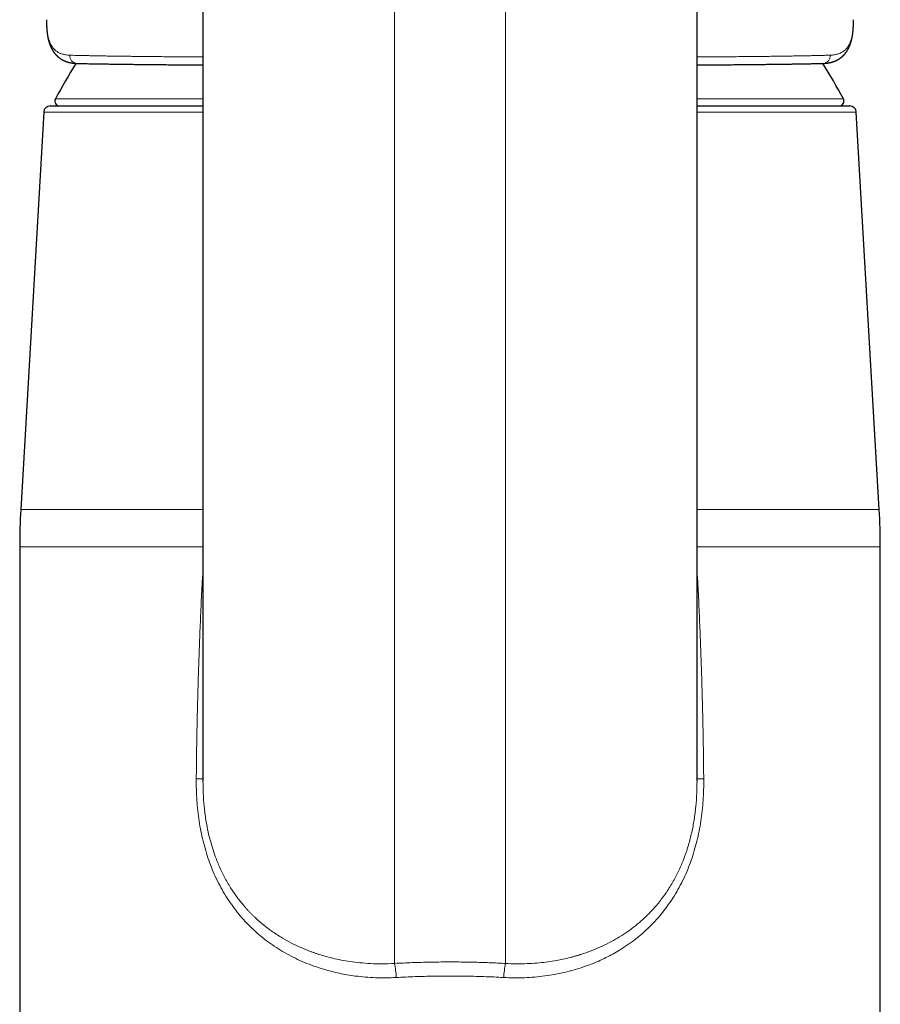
# Model space of a CAD drawing. Header units: millimetres. Extents: x 8 to 757, y 12 to 539.
# Tile 31 of 46: x 366 to 418, y 435 to 496. Entities that reach past the tile are written whole.
import ezdxf

# ---------------------------------------------------------------- set-up
doc = ezdxf.new("R2010")
doc.units = ezdxf.units.MM

msp = doc.modelspace()

# ---------------------------------------------------------------- linework, layer by layer
at = {"color": 7, "linetype": 'Continuous', "lineweight": 30}
for p, q in [((376.785, 514.311), (376.785, 449.086)), ((407.215, 449.086), (407.215, 514.301)), ((414.971, 493.286), (414.967, 493.286)), ((367.378, 490.668), (376.785, 490.668)), ((407.215, 490.668), (416.622, 490.668)), ((366.978, 490.291), (365.566, 465.819)), ((418.434, 465.819), (417.022, 490.291)), ((365.5, 463.515), (365.5, 418.868)), ((418.5, 418.868), (418.5, 463.515))]:
    msp.add_line(p, q, dxfattribs=at)
at = {"color": 252, "linetype": 'Continuous', "lineweight": 0}
for p, q in [((388.58, 437.872), (388.58, 498.21)), ((395.42, 437.872), (395.42, 498.21)), ((367.172, 495.405), (367.159, 495.624)), ((367.159, 495.59), (367.159, 495.624)), ((416.841, 495.624), (416.841, 495.59)), ((367.702, 491.112), (376.785, 491.112)), ((407.215, 491.112), (416.224, 491.112)), ((376.785, 490.291), (366.978, 490.291)), ((417.022, 490.291), (407.215, 490.291)), ((365.566, 465.819), (376.785, 465.819)), ((407.215, 465.819), (418.434, 465.819)), ((376.784, 463.515), (365.5, 463.515)), ((418.5, 463.515), (407.216, 463.515)), ((376.743, 461.384), (376.786, 461.381)), ((407.215, 461.381), (407.257, 461.384))]:
    msp.add_line(p, q, dxfattribs=at)
at = {"color": 252, "linetype": 'Continuous', "lineweight": 0, "flags": 128}
for points in [[(367.172, 495.405), (367.172, 495.369), (367.173, 495.353)], [(416.828, 495.405), (416.828, 495.369), (416.827, 495.353)]]:
    msp.add_lwpolyline(points, dxfattribs=at)
at = {"color": 252, "linetype": 'Continuous', "lineweight": 0}
for centre, radius, start, end in [((369.061, 493.771), 0.486, 177.42061, 266.71514), ((414.941, 493.769), 0.484, 273.5751, 2.77027), ((376.316, 436.924), 12.32, 87.82161, 89.7237), ((407.684, 436.924), 12.32, 90.2763, 92.17839), ((383.9, 436.849), 4.79, 1.88119, 12.33073), ((400.1, 436.849), 4.79, 167.66927, 178.11881)]:
    msp.add_arc(centre, radius, start, end, dxfattribs=at)
at = {"color": 7, "linetype": 'Continuous', "lineweight": 30}
for centre, radius, start, end in [((411.6, 467.173), 50, 148.51183, 151.39505), ((372.327, 467.173), 50, 28.60495, 31.48486), ((367.966, 490.968), 0.3, 151.39505, 270), ((415.961, 490.968), 0.3, 270, 28.60495), ((367.378, 490.268), 0.4, 90, 176.69813), ((416.622, 490.268), 0.4, 3.30187, 90), ((405.5, 463.515), 40, 176.69813, 180), ((378.5, 463.515), 40, 0, 3.30187)]:
    msp.add_arc(centre, radius, start, end, dxfattribs=at)
for points, knots in [([(367.154, 495.974), (367.154, 495.963), (367.154, 495.941), (367.153, 495.909), (367.153, 495.881), (367.153, 495.855), (367.153, 495.833), (367.153, 495.813), (367.153, 495.793), (367.154, 495.77), (367.154, 495.743), (367.155, 495.711), (367.156, 495.675), (367.157, 495.634), (367.158, 495.605), (367.159, 495.59)], [0, 0, 0, 0, 0.089748, 0.171933, 0.24656, 0.313634, 0.373161, 0.425146, 0.471991, 0.534461, 0.607143, 0.690037, 0.783144, 0.886464, 1, 1, 1, 1]), ([(367.154, 495.974), (367.154, 495.974), (367.154, 495.976), (367.155, 495.977), (367.155, 495.979)], [0, 0, 0, 0, 0.218832, 1, 1, 1, 1]), ([(416.841, 495.59), (416.842, 495.603), (416.843, 495.628), (416.844, 495.662), (416.845, 495.691), (416.845, 495.715), (416.846, 495.733), (416.846, 495.747), (416.846, 495.757), (416.846, 495.766), (416.847, 495.777), (416.847, 495.793), (416.847, 495.816), (416.847, 495.848), (416.847, 495.884), (416.847, 495.911), (416.846, 495.925)], [0, 0, 0, 0, 0.1121903, 0.2104636, 0.2948305, 0.3652998, 0.4218786, 0.4565926, 0.4846552, 0.5140802, 0.5457519, 0.5796699, 0.6651065, 0.7624012, 0.8738456, 1, 1, 1, 1]), ([(416.846, 495.931), (416.846, 495.947), (416.846, 495.964), (416.845, 495.978), (416.845, 495.979)], [0, 0, 0, 0, 0.987291, 1, 1, 1, 1]), ([(367.159, 495.59), (367.161, 495.548), (367.164, 495.469), (367.17, 495.39), (367.173, 495.353)], [0, 0, 0, 0, 0.536415, 1, 1, 1, 1]), ([(367.173, 495.353), (367.174, 495.337), (367.177, 495.308), (367.181, 495.266), (367.184, 495.231), (367.188, 495.2), (367.191, 495.172), (367.194, 495.143), (367.198, 495.112), (367.203, 495.079), (367.208, 495.045), (367.213, 495.01), (367.219, 494.977), (367.224, 494.946), (367.23, 494.915), (367.236, 494.884), (367.242, 494.854), (367.248, 494.825), (367.254, 494.798), (367.26, 494.772), (367.266, 494.747), (367.273, 494.721), (367.279, 494.698), (367.284, 494.677), (367.29, 494.657), (367.296, 494.636), (367.302, 494.614), (367.308, 494.593), (367.315, 494.571), (367.323, 494.548), (367.331, 494.523), (367.339, 494.5), (367.346, 494.48), (367.351, 494.464), (367.357, 494.449), (367.362, 494.434), (367.369, 494.417), (367.377, 494.397), (367.385, 494.376), (367.394, 494.355), (367.402, 494.336), (367.409, 494.321), (367.415, 494.306), (367.422, 494.292), (367.43, 494.275), (367.438, 494.257), (367.449, 494.234), (367.462, 494.209), (367.475, 494.184), (367.486, 494.164), (367.495, 494.148), (367.502, 494.136), (367.51, 494.122), (367.519, 494.106), (367.53, 494.088), (367.541, 494.07), (367.552, 494.053), (367.562, 494.038), (367.571, 494.024), (367.58, 494.011), (367.59, 493.996), (367.601, 493.981), (367.612, 493.965), (367.626, 493.946), (367.641, 493.926), (367.657, 493.907), (367.671, 493.889), (367.683, 493.875), (367.693, 493.863), (367.702, 493.852), (367.712, 493.841), (367.722, 493.83), (367.732, 493.819), (367.744, 493.807), (367.757, 493.793), (367.772, 493.778), (367.788, 493.762), (367.804, 493.747), (367.817, 493.734), (367.83, 493.722), (367.843, 493.71), (367.859, 493.697), (367.878, 493.68), (367.899, 493.663), (367.921, 493.646), (367.942, 493.63), (367.962, 493.615), (367.981, 493.601), (367.999, 493.589), (368.017, 493.577), (368.035, 493.565), (368.053, 493.554), (368.073, 493.542), (368.093, 493.53), (368.113, 493.518), (368.134, 493.507), (368.153, 493.496), (368.172, 493.486), (368.191, 493.477), (368.211, 493.467), (368.233, 493.457), (368.261, 493.444), (368.294, 493.43), (368.33, 493.416), (368.362, 493.404), (368.394, 493.393), (368.428, 493.382), (368.462, 493.371), (368.494, 493.362), (368.521, 493.355), (368.545, 493.349), (368.566, 493.343), (368.588, 493.339), (368.611, 493.333), (368.634, 493.329), (368.659, 493.324), (368.683, 493.319), (368.706, 493.316), (368.726, 493.312), (368.75, 493.309), (368.78, 493.305), (368.809, 493.301), (368.831, 493.299), (368.847, 493.297), (368.864, 493.295), (368.882, 493.294), (368.904, 493.292), (368.93, 493.29), (368.959, 493.289), (368.993, 493.287), (369.016, 493.286), (369.029, 493.286)], [0, 0, 0, 0, 0.013149, 0.024788, 0.034916, 0.043543, 0.051541, 0.059482, 0.068768, 0.078282, 0.088465, 0.099167, 0.109356, 0.118527, 0.127496, 0.137126, 0.146732, 0.155492, 0.163872, 0.172012, 0.180103, 0.188153, 0.196279, 0.202016, 0.208398, 0.215424, 0.222802, 0.229512, 0.236879, 0.244364, 0.252564, 0.261382, 0.267725, 0.273199, 0.277805, 0.282421, 0.288374, 0.295333, 0.303264, 0.310862, 0.317456, 0.323045, 0.327537, 0.332618, 0.338618, 0.345533, 0.352586, 0.363322, 0.372793, 0.381166, 0.385616, 0.390053, 0.395314, 0.401436, 0.408555, 0.416113, 0.422853, 0.4287, 0.433656, 0.439341, 0.445209, 0.451336, 0.457734, 0.465313, 0.474076, 0.483044, 0.490624, 0.496792, 0.501542, 0.50631, 0.511094, 0.516205, 0.521061, 0.526691, 0.533098, 0.539927, 0.548576, 0.555805, 0.561793, 0.567468, 0.572959, 0.580069, 0.588401, 0.597926, 0.607421, 0.616548, 0.625214, 0.633052, 0.639938, 0.646809, 0.653944, 0.661788, 0.668865, 0.676749, 0.685127, 0.692706, 0.700502, 0.707409, 0.714294, 0.721463, 0.729563, 0.738577, 0.752773, 0.765613, 0.776925, 0.78748, 0.799441, 0.81288, 0.822751, 0.832255, 0.840283, 0.847229, 0.854386, 0.861915, 0.870524, 0.878175, 0.886582, 0.894476, 0.901232, 0.906893, 0.918081, 0.930289, 0.935304, 0.940381, 0.945522, 0.951432, 0.958672, 0.967077, 0.976766, 0.98774, 1, 1, 1, 1]), ([(414.971, 493.286), (414.983, 493.286), (415.006, 493.287), (415.038, 493.288), (415.066, 493.29), (415.088, 493.292), (415.112, 493.293), (415.136, 493.295), (415.161, 493.298), (415.183, 493.3), (415.203, 493.303), (415.226, 493.305), (415.25, 493.309), (415.271, 493.312), (415.29, 493.315), (415.307, 493.318), (415.323, 493.32), (415.338, 493.323), (415.354, 493.326), (415.371, 493.33), (415.391, 493.334), (415.413, 493.339), (415.434, 493.343), (415.454, 493.348), (415.472, 493.353), (415.489, 493.357), (415.506, 493.362), (415.524, 493.367), (415.543, 493.373), (415.563, 493.379), (415.589, 493.387), (415.617, 493.397), (415.647, 493.408), (415.675, 493.418), (415.701, 493.428), (415.726, 493.439), (415.752, 493.45), (415.781, 493.463), (415.808, 493.477), (415.834, 493.49), (415.856, 493.501), (415.876, 493.512), (415.894, 493.522), (415.911, 493.532), (415.929, 493.543), (415.948, 493.555), (415.97, 493.568), (415.993, 493.583), (416.015, 493.599), (416.036, 493.613), (416.054, 493.627), (416.072, 493.641), (416.09, 493.654), (416.108, 493.669), (416.126, 493.684), (416.144, 493.7), (416.163, 493.716), (416.18, 493.732), (416.197, 493.747), (416.212, 493.762), (416.225, 493.774), (416.236, 493.786), (416.246, 493.797), (416.257, 493.808), (416.269, 493.821), (416.282, 493.835), (416.297, 493.851), (416.311, 493.868), (416.325, 493.885), (416.337, 493.9), (416.348, 493.913), (416.358, 493.926), (416.369, 493.939), (416.379, 493.954), (416.391, 493.969), (416.403, 493.986), (416.414, 494.003), (416.426, 494.019), (416.436, 494.035), (416.445, 494.048), (416.453, 494.06), (416.461, 494.073), (416.469, 494.087), (416.479, 494.103), (416.489, 494.12), (416.501, 494.14), (416.513, 494.163), (416.526, 494.186), (416.538, 494.21), (416.55, 494.232), (416.559, 494.252), (416.567, 494.269), (416.574, 494.283), (416.58, 494.296), (416.585, 494.308), (416.591, 494.321), (416.598, 494.337), (416.606, 494.355), (416.614, 494.375), (416.622, 494.395), (416.63, 494.414), (416.636, 494.43), (416.641, 494.445), (416.647, 494.46), (416.653, 494.477), (416.661, 494.498), (416.668, 494.519), (416.675, 494.539), (416.68, 494.557), (416.686, 494.574), (416.691, 494.592), (416.699, 494.617), (416.708, 494.648), (416.717, 494.68), (416.724, 494.708), (416.73, 494.733), (416.736, 494.758), (416.742, 494.784), (416.749, 494.812), (416.755, 494.841), (416.761, 494.87), (416.767, 494.899), (416.772, 494.928), (416.777, 494.954), (416.782, 494.981), (416.786, 495.009), (416.791, 495.041), (416.796, 495.073), (416.801, 495.105), (416.805, 495.136), (416.808, 495.164), (416.811, 495.19), (416.814, 495.216), (416.817, 495.244), (416.82, 495.276), (416.824, 495.313), (416.826, 495.339), (416.827, 495.353)], [0, 0, 0, 0, 0.0121184, 0.0226775, 0.0316776, 0.0391189, 0.0450018, 0.0544401, 0.0631405, 0.0688557, 0.0756623, 0.0835591, 0.0915044, 0.0986059, 0.1048633, 0.1103134, 0.1154987, 0.1205992, 0.1256342, 0.1313537, 0.1381437, 0.1455266, 0.1530348, 0.1598239, 0.1658936, 0.1712443, 0.1775497, 0.1837028, 0.1898163, 0.1968464, 0.2050106, 0.2164105, 0.2270157, 0.2367805, 0.2461972, 0.2548583, 0.2642853, 0.2747267, 0.2863719, 0.2953427, 0.3037323, 0.3111488, 0.3178181, 0.324438, 0.3311104, 0.3387856, 0.3475745, 0.356686, 0.3663883, 0.374833, 0.3825113, 0.3897818, 0.397112, 0.405333, 0.4130489, 0.4211089, 0.4294744, 0.4380223, 0.4457594, 0.4524702, 0.4585403, 0.4633834, 0.4683046, 0.4734749, 0.4793627, 0.4859951, 0.4933718, 0.5009975, 0.5086559, 0.5150267, 0.520488, 0.5258758, 0.5312204, 0.5370434, 0.544103, 0.5505216, 0.5577043, 0.5647292, 0.5708671, 0.5761181, 0.5805742, 0.5850952, 0.5907182, 0.5967175, 0.60342, 0.6110862, 0.6197157, 0.6285459, 0.6378908, 0.6460798, 0.6531146, 0.6593427, 0.6642037, 0.6686759, 0.6727595, 0.6770739, 0.6825699, 0.6892577, 0.6966485, 0.7039672, 0.7103887, 0.715913, 0.7205509, 0.7254744, 0.7314779, 0.7385615, 0.7461538, 0.7529909, 0.7589261, 0.7641021, 0.7696891, 0.7764415, 0.7889854, 0.7995202, 0.8077688, 0.8154863, 0.8234886, 0.8317611, 0.8401496, 0.8494331, 0.8586401, 0.8676401, 0.8762677, 0.8846867, 0.8917748, 0.9002873, 0.9101405, 0.9198592, 0.9293237, 0.9382467, 0.9467208, 0.9539076, 0.9609381, 0.9689542, 0.978136, 0.9884843, 1, 1, 1, 1]), ([(416.827, 495.353), (416.83, 495.39), (416.836, 495.469), (416.839, 495.548), (416.841, 495.59)], [0, 0, 0, 0, 0.463585, 1, 1, 1, 1]), ([(369.033, 493.286), (369.088, 493.285), (369.198, 493.282), (369.374, 493.278), (369.557, 493.274), (369.749, 493.271), (369.948, 493.267), (370.153, 493.263), (370.365, 493.26), (370.584, 493.256), (370.826, 493.253), (371.09, 493.249), (371.38, 493.245), (371.681, 493.241), (371.886, 493.238), (371.994, 493.237), (371.996, 493.237)], [0, 0, 0, 0, 0.073524, 0.147012, 0.220475, 0.293923, 0.367356, 0.439465, 0.511561, 0.583643, 0.655714, 0.7415, 0.827279, 0.913051, 0.99882, 1, 1, 1, 1]), ([(371.998, 493.237), (371.999, 493.237), (372.104, 493.235), (372.321, 493.233), (372.644, 493.229), (372.972, 493.225), (373.303, 493.222), (373.641, 493.218), (373.988, 493.215), (374.343, 493.212), (374.706, 493.208), (375.076, 493.205), (375.328, 493.203), (375.454, 493.202)], [0, 0, 0, 0, 0.001278, 0.105216, 0.209346, 0.308265, 0.407104, 0.505907, 0.604716, 0.703574, 0.802524, 0.901607, 1, 1, 1, 1]), ([(375.449, 493.202), (375.583, 493.201), (375.852, 493.199), (376.265, 493.196), (376.576, 493.193), (376.752, 493.192), (376.785, 493.192)], [0, 0, 0, 0, 0.3095921, 0.6192119, 0.9288652, 1, 1, 1, 1]), ([(407.215, 493.192), (407.219, 493.192), (407.359, 493.193), (407.63, 493.195), (408.027, 493.198), (408.416, 493.201), (408.799, 493.204), (409.18, 493.207), (409.558, 493.211), (409.93, 493.214), (410.17, 493.216), (410.288, 493.218)], [0, 0, 0, 0, 0.003136, 0.125946, 0.248796, 0.371742, 0.494834, 0.61786, 0.746527, 0.875044, 1, 1, 1, 1]), ([(410.29, 493.218), (410.41, 493.219), (410.65, 493.221), (410.999, 493.225), (411.335, 493.229), (411.656, 493.232), (411.963, 493.236), (412.261, 493.24), (412.55, 493.244), (412.83, 493.247), (413.101, 493.251), (413.362, 493.255), (413.618, 493.259), (413.868, 493.264), (414.11, 493.268), (414.342, 493.272), (414.562, 493.277), (414.772, 493.281), (414.902, 493.284), (414.967, 493.286)], [0, 0, 0, 0, 0.059981, 0.1199617, 0.1799478, 0.2372179, 0.2945018, 0.3517972, 0.4091011, 0.4664109, 0.5237291, 0.581063, 0.63842, 0.6985416, 0.7587066, 0.8189247, 0.8792059, 0.9395606, 1, 1, 1, 1])]:
    msp.add_open_spline(points, degree=3, knots=knots, dxfattribs=at)
at = {"color": 252, "linetype": 'Continuous', "lineweight": 0}
for points, knots in [([(367.159, 495.624), (367.156, 495.685), (367.152, 495.806), (367.154, 495.918), (367.154, 495.974)], [0, 0, 0, 0, 0.501853, 1, 1, 1, 1]), ([(416.841, 495.624), (416.844, 495.685), (416.848, 495.792), (416.846, 495.89), (416.846, 495.931)], [0, 0, 0, 0, 0.57893, 1, 1, 1, 1]), ([(368.575, 493.792), (368.504, 493.797), (368.362, 493.805), (368.171, 493.844), (367.996, 493.903), (367.838, 493.984), (367.698, 494.085), (367.566, 494.217), (367.447, 494.383), (367.344, 494.59), (367.264, 494.829), (367.204, 495.098), (367.183, 495.303), (367.172, 495.405)], [0, 0, 0, 0, 0.084363, 0.168375, 0.252088, 0.335554, 0.418821, 0.501935, 0.601534, 0.701058, 0.800589, 0.900208, 1, 1, 1, 1]), ([(415.425, 493.792), (415.509, 493.798), (415.677, 493.809), (415.899, 493.863), (416.098, 493.945), (416.272, 494.058), (416.423, 494.203), (416.55, 494.378), (416.654, 494.585), (416.735, 494.825), (416.795, 495.095), (416.817, 495.302), (416.828, 495.405)], [0, 0, 0, 0, 0.100232, 0.200205, 0.299996, 0.399681, 0.499336, 0.599038, 0.698869, 0.798911, 0.899256, 1, 1, 1, 1]), ([(416.828, 495.405), (416.831, 495.442), (416.836, 495.515), (416.84, 495.587), (416.841, 495.624)], [0, 0, 0, 0, 0.500153, 1, 1, 1, 1]), ([(376.785, 493.684), (376.765, 493.684), (376.681, 493.685), (376.532, 493.686), (376.336, 493.687), (376.199, 493.688), (376.12, 493.688), (376.1, 493.688), (376.08, 493.688), (376.06, 493.689), (376.04, 493.689), (376.02, 493.689), (376.002, 493.689), (375.939, 493.689), (375.764, 493.691), (375.479, 493.692), (375.133, 493.695), (374.792, 493.698), (374.436, 493.701), (374.067, 493.704), (373.685, 493.708), (373.312, 493.711), (372.949, 493.715), (372.594, 493.719), (372.255, 493.724), (371.929, 493.728), (371.618, 493.732), (371.315, 493.736), (371.022, 493.741), (370.738, 493.745), (370.463, 493.75), (370.199, 493.755), (369.939, 493.76), (369.687, 493.765), (369.441, 493.77), (369.207, 493.776), (368.984, 493.781), (368.772, 493.787), (368.641, 493.791), (368.575, 493.792)], [0, 0, 0, 0, 0.0053185, 0.022695, 0.0406684, 0.0589673, 0.0607957, 0.0626298, 0.0644695, 0.0663148, 0.0681656, 0.0700221, 0.0718841, 0.0732143, 0.0876587, 0.120964, 0.1542666, 0.1875669, 0.2208656, 0.2605047, 0.3001425, 0.3397796, 0.3794165, 0.4190539, 0.4586924, 0.4965311, 0.5343723, 0.5722169, 0.6100659, 0.6479203, 0.6857816, 0.7236512, 0.7615307, 0.8012268, 0.8409383, 0.8806681, 0.9204192, 0.9601953, 1, 1, 1, 1]), ([(407.215, 493.684), (407.278, 493.685), (407.528, 493.686), (407.954, 493.689), (408.492, 493.692), (409.016, 493.696), (409.517, 493.7), (409.995, 493.705), (410.451, 493.709), (410.894, 493.714), (411.324, 493.718), (411.748, 493.723), (412.166, 493.729), (412.576, 493.735), (412.97, 493.741), (413.348, 493.747), (413.708, 493.753), (414.045, 493.76), (414.359, 493.766), (414.65, 493.772), (414.926, 493.779), (415.186, 493.786), (415.345, 493.79), (415.425, 493.792)], [0, 0, 0, 0, 0.0168074, 0.0673886, 0.117939, 0.168464, 0.218969, 0.2665745, 0.3141712, 0.3617636, 0.4093562, 0.4569538, 0.5074468, 0.5579572, 0.6084915, 0.6590566, 0.7096602, 0.7603104, 0.8081168, 0.8559802, 0.9039091, 0.9519124, 1, 1, 1, 1]), ([(376.375, 449.243), (376.38, 449.744), (376.391, 450.748), (376.417, 452.255), (376.45, 453.767), (376.492, 455.282), (376.542, 456.802), (376.6, 458.326), (376.666, 459.854), (376.717, 460.874), (376.743, 461.384)], [0, 0, 0, 0, 0.123725, 0.247804, 0.372242, 0.497044, 0.622215, 0.747762, 0.873688, 1, 1, 1, 1]), ([(376.743, 461.384), (376.749, 461.48), (376.757, 461.614), (376.779, 461.746), (376.785, 461.783)], [0, 0, 0, 0, 0.718563, 1, 1, 1, 1]), ([(407.215, 461.785), (407.221, 461.748), (407.243, 461.616), (407.251, 461.481), (407.257, 461.384)], [0, 0, 0, 0, 0.2820079, 1, 1, 1, 1]), ([(407.257, 461.384), (407.283, 460.874), (407.334, 459.854), (407.4, 458.326), (407.458, 456.802), (407.508, 455.282), (407.55, 453.767), (407.583, 452.255), (407.609, 450.748), (407.62, 449.744), (407.625, 449.243)], [0, 0, 0, 0, 0.1263117, 0.2522382, 0.3777846, 0.5029561, 0.627758, 0.7521958, 0.8762746, 1, 1, 1, 1]), ([(388.688, 437.006), (388.474, 436.997), (388.048, 436.979), (387.413, 436.989), (386.785, 437.027), (386.206, 437.089), (385.675, 437.17), (385.19, 437.264), (384.711, 437.376), (384.237, 437.507), (383.725, 437.671), (383.183, 437.872), (382.618, 438.116), (382.075, 438.387), (381.555, 438.685), (381.056, 439.008), (380.58, 439.359), (380.125, 439.735), (379.691, 440.139), (379.279, 440.569), (378.892, 441.027), (378.531, 441.51), (378.194, 442.018), (377.885, 442.548), (377.605, 443.096), (377.355, 443.658), (377.138, 444.232), (376.95, 444.815), (376.79, 445.409), (376.656, 446.015), (376.548, 446.635), (376.466, 447.268), (376.409, 447.915), (376.376, 448.575), (376.375, 449.019), (376.375, 449.243)], [0, 0, 0, 0, 0.03166, 0.0630735, 0.0943058, 0.1254237, 0.1502819, 0.1751447, 0.2000467, 0.2250223, 0.2501058, 0.2822332, 0.3139437, 0.3453128, 0.3764182, 0.4073396, 0.4381582, 0.468956, 0.4998152, 0.5309484, 0.5620476, 0.5932111, 0.6245366, 0.6561042, 0.6873689, 0.7184337, 0.7494038, 0.7797679, 0.8102334, 0.8408895, 0.8718238, 0.9031214, 0.9348647, 0.9671326, 1, 1, 1, 1]), ([(407.625, 449.243), (407.625, 449.019), (407.624, 448.575), (407.591, 447.915), (407.534, 447.268), (407.452, 446.635), (407.344, 446.015), (407.21, 445.408), (407.05, 444.815), (406.862, 444.231), (406.644, 443.658), (406.395, 443.095), (406.115, 442.547), (405.805, 442.018), (405.469, 441.51), (405.108, 441.027), (404.72, 440.569), (404.308, 440.139), (403.874, 439.735), (403.42, 439.358), (402.943, 439.008), (402.479, 438.706), (402.03, 438.447), (401.601, 438.224), (401.158, 438.018), (400.701, 437.828), (400.196, 437.644), (399.646, 437.471), (399.051, 437.316), (398.447, 437.19), (397.835, 437.094), (397.215, 437.027), (396.587, 436.989), (395.952, 436.979), (395.526, 436.997), (395.312, 437.006)], [0, 0, 0, 0, 0.03287, 0.065142, 0.09689, 0.128193, 0.159134, 0.189798, 0.220272, 0.250645, 0.281602, 0.312661, 0.343927, 0.375504, 0.406816, 0.437974, 0.469075, 0.500217, 0.531068, 0.561859, 0.592673, 0.623591, 0.648457, 0.673483, 0.698708, 0.724173, 0.749916, 0.781245, 0.812421, 0.843509, 0.874577, 0.905693, 0.936925, 0.968339, 1, 1, 1, 1]), ([(376.788, 449.086), (376.79, 448.848), (376.793, 448.33), (376.853, 447.539), (376.948, 446.79), (377.069, 446.13), (377.203, 445.554), (377.361, 444.996), (377.563, 444.398), (377.821, 443.762), (378.153, 443.09), (378.517, 442.474), (378.908, 441.911), (379.214, 441.529), (379.433, 441.279), (379.55, 441.15), (379.67, 441.023), (379.792, 440.898), (379.918, 440.775), (380.158, 440.548), (380.535, 440.222), (381.079, 439.813), (381.655, 439.442), (382.255, 439.11), (382.847, 438.83), (383.281, 438.656), (383.532, 438.565), (383.612, 438.536), (383.693, 438.508), (383.775, 438.48), (383.858, 438.453), (384.045, 438.393), (384.355, 438.301), (384.805, 438.185), (385.306, 438.077), (385.86, 437.983), (386.466, 437.908), (387.124, 437.859), (387.835, 437.84), (388.326, 437.861), (388.58, 437.872)], [0, 0, 0, 0, 0.037164, 0.080962, 0.123756, 0.155253, 0.186278, 0.216875, 0.247088, 0.286672, 0.327028, 0.36825, 0.403614, 0.439703, 0.449282, 0.458914, 0.468601, 0.478344, 0.488142, 0.497997, 0.533499, 0.571484, 0.611976, 0.647943, 0.685703, 0.720423, 0.725074, 0.729749, 0.734448, 0.739171, 0.743918, 0.748689, 0.771466, 0.796711, 0.824422, 0.854602, 0.887249, 0.922364, 0.959948, 1, 1, 1, 1]), ([(395.42, 437.872), (395.648, 437.862), (396.091, 437.842), (396.735, 437.854), (397.337, 437.891), (397.897, 437.95), (398.43, 438.03), (398.933, 438.126), (399.291, 438.21), (399.504, 438.265), (399.589, 438.288), (399.672, 438.311), (399.753, 438.334), (399.832, 438.357), (399.909, 438.38), (399.985, 438.403), (400.246, 438.485), (400.679, 438.637), (401.264, 438.88), (401.808, 439.145), (402.331, 439.436), (402.829, 439.753), (403.191, 440.015), (403.42, 440.195), (403.532, 440.286), (403.642, 440.377), (403.748, 440.469), (403.852, 440.561), (404.115, 440.801), (404.517, 441.207), (405.018, 441.808), (405.461, 442.437), (405.847, 443.089), (406.178, 443.761), (406.461, 444.456), (406.698, 445.18), (406.893, 445.937), (407.043, 446.724), (407.147, 447.539), (407.207, 448.329), (407.21, 448.847), (407.212, 449.085)], [0, 0, 0, 0, 0.035997, 0.070014, 0.102051, 0.132108, 0.160184, 0.188781, 0.214983, 0.219849, 0.224622, 0.229303, 0.233891, 0.238387, 0.242791, 0.247102, 0.251321, 0.287645, 0.322531, 0.355985, 0.388013, 0.422199, 0.454617, 0.462818, 0.470898, 0.478859, 0.4867, 0.494422, 0.502025, 0.546345, 0.589555, 0.63173, 0.672955, 0.713317, 0.752913, 0.793279, 0.834357, 0.876252, 0.91906, 0.962875, 1, 1, 1, 1]), ([(388.58, 437.872), (388.763, 437.881), (389.127, 437.9), (389.676, 437.922), (390.225, 437.94), (390.773, 437.953), (391.322, 437.961), (391.87, 437.964), (392.402, 437.963), (392.918, 437.958), (393.419, 437.948), (393.919, 437.935), (394.42, 437.918), (394.92, 437.898), (395.253, 437.881), (395.42, 437.872)], [0, 0, 0, 0, 0.0805455, 0.1608992, 0.2410988, 0.3211822, 0.4011876, 0.4811532, 0.5608304, 0.6338078, 0.7068337, 0.779937, 0.8531466, 0.9264914, 1, 1, 1, 1]), ([(395.312, 437.006), (395.106, 437.017), (394.695, 437.039), (394.076, 437.063), (393.457, 437.081), (392.838, 437.093), (392.221, 437.098), (391.615, 437.097), (391.02, 437.091), (390.437, 437.078), (389.854, 437.06), (389.27, 437.037), (388.882, 437.017), (388.688, 437.006)], [0, 0, 0, 0, 0.093802, 0.187378, 0.280737, 0.37389, 0.466846, 0.559692, 0.647383, 0.735252, 0.823305, 0.911552, 1, 1, 1, 1])]:
    msp.add_open_spline(points, degree=3, knots=knots, dxfattribs=at)

doc.saveas('drawing.dxf')
